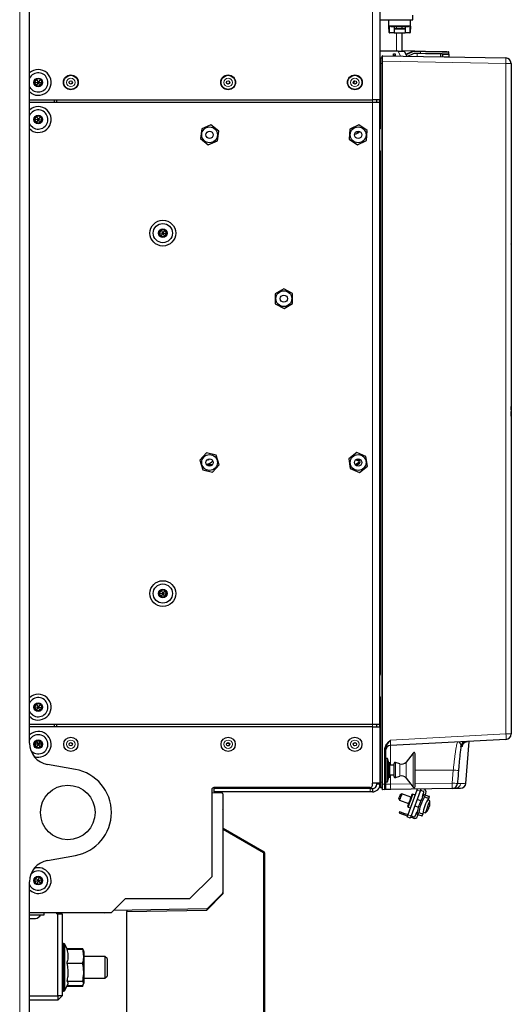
# Model space of a CAD drawing. Header units: millimetres. Extents: x 5 to 418, y 2 to 292.
# Tile 50 of 52: x 205 to 261, y 103 to 215. Entities that reach past the tile are written whole.
import ezdxf

# ---------------------------------------------------------------- set-up
doc = ezdxf.new("R2010")
doc.units = ezdxf.units.MM

msp = doc.modelspace()

# ---------------------------------------------------------------- linework, layer by layer
at = {"color": 7, "linetype": 'Continuous', "lineweight": 18}
for p, q in [((205.184, 96.9686), (205.184, 246.9561)), ((245.534, 240.2873), (245.534, 206.2373)), ((247.4852, 214.6624), (247.5096, 213.9623)), ((248.284, 214.5873), (248.284, 214.4124)), ((249.8083, 213.9623), (249.8328, 214.6624)), ((247.5096, 213.9123), (247.5096, 213.9623)), ((247.5096, 213.9623), (248.034, 213.9623)), ((248.284, 213.9123), (248.284, 211.8293)), ((249.284, 213.9623), (249.8083, 213.9623)), ((249.8083, 213.9123), (249.8083, 213.9623)), ((248.7671, 211.2462), (248.4952, 211.8293)), ((250.0983, 211.7075), (249.5915, 211.4819)), ((251.0481, 211.7566), (250.3952, 211.7679)), ((250.6636, 211.2131), (250.6693, 211.5381)), ((251.0442, 211.5316), (251.0481, 211.7566)), ((253.5438, 211.4177), (254.2925, 211.4046)), ((253.5438, 211.1832), (254.2884, 211.1702)), ((246.409, 210.4123), (246.4564, 210.4123)), ((246.4564, 210.4123), (246.4564, 202.9598)), ((246.6116, 210.4123), (246.4564, 210.4123)), ((246.6116, 128.1509), (246.6116, 210.4123)), ((246.6116, 210.4123), (246.659, 210.4123)), ((246.659, 210.6575), (246.7116, 210.6575)), ((246.7116, 210.6575), (246.7116, 127.9172)), ((260.8167, 210.4113), (246.7116, 210.6575)), ((260.8167, 133.6666), (260.8167, 210.4113)), ((261.409, 210.4113), (260.8167, 210.4113)), ((245.534, 205.9873), (245.534, 206.2373)), ((245.534, 134.7373), (245.534, 205.9873)), ((246.409, 202.9598), (246.4564, 202.9598)), ((246.409, 200.3649), (246.4564, 200.3649)), ((246.4564, 200.3649), (246.4564, 140.4598)), ((261.434, 177.8374), (261.409, 177.8374)), ((261.434, 174.3374), (261.409, 174.3374)), ((261.434, 173.0797), (261.409, 173.0797)), ((261.434, 171.1311), (261.409, 171.1311)), ((226.5747, 164.4956), (227.2432, 164.4956)), ((227.2006, 164.4456), (226.6173, 164.4456)), ((226.6254, 164.4378), (227.1926, 164.4378)), ((227.128, 164.3878), (226.69, 164.3878)), ((246.409, 140.4598), (246.4564, 140.4598)), ((246.4564, 137.8649), (246.409, 137.8649)), ((246.4564, 137.8649), (246.4564, 128.159)), ((245.534, 134.4873), (245.534, 134.7373)), ((245.534, 134.4873), (245.534, 128.0374)), ((247.6263, 132.9753), (260.8167, 133.6666)), ((261.409, 133.6666), (260.8167, 133.6666)), ((246.9155, 127.9207), (246.9155, 131.848)), ((246.9155, 131.848), (247.034, 131.848)), ((247.6263, 132.3511), (247.6263, 130.0999)), ((255.8265, 132.2364), (255.6671, 132.2281)), ((250.2036, 127.6714), (250.2036, 131.4893)), ((248.1986, 128.6688), (248.1986, 130.4059)), ((248.6982, 128.8359), (248.6982, 130.2388)), ((249.389, 128.628), (249.389, 130.4467)), ((247.6263, 128.9749), (247.6263, 127.9331)), ((254.7984, 129.5373), (250.4271, 129.5373)), ((254.6759, 128.0562), (254.7984, 129.5373)), ((245.284, 127.0374), (245.284, 127.4124)), ((246.034, 127.9123), (246.409, 127.9123)), ((246.4564, 128.159), (246.409, 128.159)), ((246.4564, 128.159), (246.6116, 128.1509)), ((246.6116, 128.1509), (246.659, 128.1509)), ((246.659, 127.9172), (246.7116, 127.9172)), ((246.7116, 127.9172), (246.9155, 127.9207)), ((246.9155, 127.9207), (247.034, 127.9207)), ((247.6263, 127.9331), (247.034, 127.9331)), ((247.6263, 127.9331), (249.9009, 127.9728)), ((250.2036, 127.5854), (250.2036, 127.6714)), ((250.4271, 127.982), (254.6759, 128.0562)), ((250.9903, 127.1064), (250.6379, 127.2347)), ((249.6118, 124.4156), (249.9642, 124.2873)), ((233.0862, 120.0805), (228.459, 122.752)), ((233.0862, 96.4974), (233.0862, 120.0805)), ((233.209, 120.0805), (233.0862, 120.0805)), ((214.684, 113.2123), (214.684, 113.2373)), ((210.184, 109.6874), (210.184, 104.2373)), ((210.2293, 104.2373), (210.2293, 109.6874)), ((210.3426, 109.6152), (210.3426, 104.3095))]:
    msp.add_line(p, q, dxfattribs=at)
at = {"color": 7, "linetype": 'Continuous', "lineweight": 25}
for p, q in [((246.409, 240.2873), (246.409, 206.2373)), ((206.309, 132.6337), (206.309, 221.041)), ((246.409, 215.4123), (250.159, 215.4123)), ((247.4352, 214.6624), (247.409, 215.4123)), ((249.8828, 214.6624), (249.909, 215.4123)), ((250.159, 215.4123), (250.159, 215.9123)), ((249.8828, 214.6624), (247.4352, 214.6624)), ((247.4597, 213.9606), (247.4352, 214.6624)), ((247.659, 214.6624), (247.659, 214.5873)), ((249.2933, 214.5873), (247.659, 214.5873)), ((248.034, 214.5873), (248.034, 213.9623)), ((248.034, 214.4124), (249.284, 214.4124)), ((249.284, 214.3454), (248.034, 214.3454)), ((248.909, 214.5873), (248.909, 214.4124)), ((249.284, 214.5873), (249.284, 213.9623)), ((249.659, 214.5873), (249.2933, 214.5873)), ((249.659, 214.5873), (249.659, 214.6624)), ((249.8828, 214.6624), (249.8583, 213.9606)), ((248.034, 213.9123), (247.5096, 213.9123)), ((248.034, 213.9623), (248.034, 213.9123)), ((248.034, 213.9123), (249.284, 213.9123)), ((248.909, 213.9123), (248.909, 211.8293)), ((249.284, 213.9123), (249.284, 213.9623)), ((249.8083, 213.9123), (249.284, 213.9123)), ((250.3961, 211.8179), (248.909, 211.8439)), ((246.459, 211.0373), (246.609, 211.0373)), ((248.4952, 211.8293), (246.534, 211.8293)), ((246.659, 210.6575), (246.659, 211.2321)), ((246.7098, 211.2821), (260.7949, 211.0362)), ((247.959, 211.5123), (248.1465, 211.5123)), ((247.959, 211.2623), (247.959, 211.5123)), ((248.1465, 211.2623), (247.959, 211.2623)), ((247.959, 211.2623), (247.959, 211.2603)), ((248.1465, 211.5123), (248.1465, 211.2623)), ((248.1465, 211.2623), (248.1465, 211.257)), ((248.4952, 211.8293), (249.1848, 211.8293)), ((249.1848, 211.8293), (249.4624, 211.2341)), ((249.5711, 211.5276), (250.0779, 211.7532)), ((250.1341, 211.4772), (249.6273, 211.2515)), ((250.3961, 211.8179), (251.049, 211.8065)), ((251.0442, 211.5316), (250.4522, 211.5419)), ((253.3632, 211.166), (253.3688, 211.491)), ((253.5438, 211.488), (253.5438, 211.4177)), ((253.5438, 211.4177), (253.5438, 211.1832)), ((253.5438, 211.1832), (253.5438, 211.1628)), ((254.2925, 211.4046), (254.2884, 211.1702)), ((254.2937, 211.4749), (254.2976, 211.6998)), ((246.659, 127.9172), (246.659, 210.6575)), ((261.409, 210.4113), (261.409, 133.6666)), ((207.1162, 208.6251), (206.8768, 208.2643)), ((207.5484, 208.5982), (207.1162, 208.6251)), ((207.1162, 208.6251), (207.309, 208.2373)), ((207.5484, 208.5982), (207.309, 208.2373)), ((207.7411, 208.2104), (207.5484, 208.5982)), ((206.8768, 208.2643), (207.0696, 207.8765)), ((206.8768, 208.2643), (207.309, 208.2373)), ((207.309, 208.2373), (207.0696, 207.8765)), ((207.0696, 207.8765), (207.5017, 207.8496)), ((207.309, 208.2373), (207.7411, 208.2104)), ((207.309, 208.2373), (207.5017, 207.8496)), ((207.5017, 207.8496), (207.7411, 208.2104)), ((243.3533, 208.187), (243.3687, 208.1604)), ((243.3687, 208.1604), (243.5227, 208.3937)), ((243.5227, 208.3937), (243.4219, 208.3876)), ((206.4934, 207.0083), (206.309, 207.1531)), ((206.309, 206.2373), (245.534, 206.2373)), ((209.184, 205.9873), (209.184, 206.2373)), ((209.434, 205.9873), (209.434, 206.2373)), ((246.409, 206.2373), (245.534, 206.2373)), ((246.034, 205.9873), (246.034, 206.2373)), ((246.409, 205.9873), (246.409, 206.2373)), ((206.309, 205.9873), (245.534, 205.9873)), ((245.534, 205.9873), (246.409, 205.9873)), ((246.409, 202.8623), (246.409, 205.9873)), ((207.1162, 204.3751), (206.8768, 204.0143)), ((206.8768, 204.0143), (207.0696, 203.6265)), ((206.8768, 204.0143), (207.309, 203.9873)), ((207.309, 203.9873), (207.0696, 203.6265)), ((207.5484, 204.3482), (207.1162, 204.3751)), ((207.1162, 204.3751), (207.309, 203.9873)), ((207.5484, 204.3482), (207.309, 203.9873)), ((207.309, 203.9873), (207.7411, 203.9604)), ((207.309, 203.9873), (207.5017, 203.5996)), ((207.5017, 203.5996), (207.7411, 203.9604)), ((207.7411, 203.9604), (207.5484, 204.3482)), ((206.4934, 202.7583), (206.309, 202.9031)), ((207.0696, 203.6265), (207.5017, 203.5996)), ((226.0058, 202.9334), (225.8546, 201.8032)), ((227.0601, 203.3676), (226.0058, 202.9334)), ((227.9633, 202.6715), (227.0601, 203.3676)), ((242.9692, 202.8832), (242.8798, 201.7464)), ((243.9984, 203.3741), (242.9692, 202.8832)), ((244.9381, 202.7283), (243.9984, 203.3741)), ((246.409, 200.3624), (246.409, 202.8623)), ((225.8546, 201.8032), (226.7578, 201.1071)), ((227.8122, 201.5413), (227.9633, 202.6715)), ((242.8798, 201.7464), (243.8196, 201.1006)), ((243.962, 202.5669), (243.828, 202.4812)), ((243.8464, 202.5286), (243.9458, 202.5922)), ((243.9458, 202.5922), (243.962, 202.5669)), ((244.8487, 201.5915), (244.9381, 202.7283)), ((226.7578, 201.1071), (227.8122, 201.5413)), ((243.8196, 201.1006), (244.8487, 201.5915)), ((246.409, 171.6123), (246.409, 200.3624)), ((221.3662, 191.3751), (221.1268, 191.0143)), ((221.1268, 191.0143), (221.3196, 190.6265)), ((221.1268, 191.0143), (221.559, 190.9873)), ((221.559, 190.9873), (221.3196, 190.6265)), ((221.3196, 190.6265), (221.7517, 190.5996)), ((221.7984, 191.3482), (221.3662, 191.3751)), ((221.3662, 191.3751), (221.559, 190.9873)), ((221.7984, 191.3482), (221.559, 190.9873)), ((221.559, 190.9873), (221.7517, 190.5996)), ((221.559, 190.9873), (221.9911, 190.9604)), ((221.7517, 190.5996), (221.9911, 190.9604)), ((221.9911, 190.9604), (221.7984, 191.3482)), ((261.434, 190.0364), (261.409, 190.0364)), ((261.434, 189.7614), (261.409, 189.7614)), ((261.434, 189.7364), (261.409, 189.7364)), ((261.434, 189.4614), (261.409, 189.4614)), ((261.434, 189.4602), (261.409, 189.4602)), ((261.434, 189.4568), (261.409, 189.4568)), ((261.434, 190.0364), (261.434, 189.7614)), ((261.434, 189.7364), (261.434, 189.7614)), ((261.434, 189.7364), (261.434, 189.4614)), ((235.392, 184.6275), (234.4131, 184.0427)), ((234.4131, 184.0427), (234.4301, 182.9026)), ((236.3879, 184.0721), (235.392, 184.6275)), ((236.4048, 182.9319), (236.3879, 184.0721)), ((234.4301, 182.9026), (235.4259, 182.3472)), ((235.4259, 182.3472), (236.4048, 182.9319)), ((261.434, 178.0873), (261.409, 178.0873)), ((261.434, 178.0873), (261.434, 177.8374)), ((261.434, 177.8374), (261.434, 174.3374)), ((261.434, 174.0873), (261.409, 174.0873)), ((261.434, 174.3374), (261.434, 174.0873)), ((261.434, 173.0797), (261.434, 171.1311)), ((246.409, 169.1124), (246.409, 171.6123)), ((261.434, 170.7749), (261.409, 170.7749)), ((261.434, 170.5748), (261.409, 170.5748)), ((261.434, 170.7749), (261.434, 171.1311)), ((261.434, 170.0249), (261.434, 170.5748)), ((246.409, 140.3623), (246.409, 169.1124)), ((261.434, 170.0249), (261.409, 170.0249)), ((261.434, 170.0178), (261.409, 170.0178)), ((226.5701, 165.8261), (225.7967, 164.9882)), ((227.6824, 165.5752), (226.5701, 165.8261)), ((243.747, 165.8661), (242.8505, 165.1614)), ((244.8055, 165.442), (243.747, 165.8661)), ((225.7967, 164.9882), (226.1355, 163.8995)), ((226.7951, 165.0073), (226.6844, 165.0834)), ((226.7763, 165.1279), (226.7951, 165.115)), ((226.7951, 165.115), (226.7951, 165.0073)), ((228.0213, 164.4865), (227.6824, 165.5752)), ((242.8505, 165.1614), (243.0125, 164.0327)), ((243.959, 164.7041), (243.6273, 164.5126)), ((243.6778, 165.079), (243.7505, 164.9688)), ((243.6898, 164.4043), (244.0215, 164.5958)), ((243.7505, 164.9688), (243.7817, 165.0229)), ((243.7817, 165.0229), (243.959, 164.9206)), ((243.8442, 165.1312), (243.8528, 165.146)), ((244.0215, 165.0289), (243.8442, 165.1312)), ((244.9674, 164.3133), (244.8055, 165.442)), ((226.1355, 163.8995), (227.2479, 163.6486)), ((227.2479, 163.6486), (228.0213, 164.4865)), ((243.0125, 164.0327), (244.071, 163.6086)), ((243.6273, 164.5126), (243.6898, 164.4043)), ((244.071, 163.6086), (244.9674, 164.3133)), ((221.3662, 150.1251), (221.1268, 149.7643)), ((221.7984, 150.0982), (221.3662, 150.1251)), ((221.3662, 150.1251), (221.559, 149.7373)), ((221.7984, 150.0982), (221.559, 149.7373)), ((221.9911, 149.7104), (221.7984, 150.0982)), ((221.1268, 149.7643), (221.3196, 149.3765)), ((221.1268, 149.7643), (221.559, 149.7373)), ((221.559, 149.7373), (221.3196, 149.3765)), ((221.3196, 149.3765), (221.7517, 149.3496)), ((221.559, 149.7373), (221.7517, 149.3496)), ((221.559, 149.7373), (221.9911, 149.7104)), ((221.7517, 149.3496), (221.9911, 149.7104)), ((246.409, 137.8624), (246.409, 140.3623)), ((246.409, 134.7373), (246.409, 137.8624)), ((207.1162, 137.1251), (206.8768, 136.7643)), ((206.8768, 136.7643), (207.0696, 136.3765)), ((206.8768, 136.7643), (207.309, 136.7373)), ((207.309, 136.7373), (207.0696, 136.3765)), ((207.0696, 136.3765), (207.5017, 136.3496)), ((207.5484, 137.0982), (207.1162, 137.1251)), ((207.1162, 137.1251), (207.309, 136.7373)), ((207.5484, 137.0982), (207.309, 136.7373)), ((207.309, 136.7373), (207.7411, 136.7104)), ((207.309, 136.7373), (207.5017, 136.3496)), ((207.5017, 136.3496), (207.7411, 136.7104)), ((207.7411, 136.7104), (207.5484, 137.0982)), ((206.4934, 135.5083), (206.309, 135.6531)), ((245.534, 134.7373), (206.309, 134.7373)), ((245.534, 134.4873), (206.309, 134.4873)), ((209.184, 134.4873), (209.184, 134.7373)), ((209.434, 134.4873), (209.434, 134.7373)), ((246.409, 134.7373), (245.534, 134.7373)), ((245.534, 134.4873), (246.409, 134.4873)), ((246.034, 134.4873), (246.034, 134.7373)), ((246.409, 134.4873), (246.409, 134.7373)), ((246.409, 134.4873), (246.409, 128.0374)), ((260.8167, 133.0424), (247.6263, 132.3511)), ((207.0925, 132.8623), (206.876, 132.4874)), ((206.876, 132.4874), (207.0925, 132.1124)), ((207.309, 132.4874), (206.876, 132.4874)), ((207.5255, 132.8623), (207.0925, 132.8623)), ((207.0925, 132.8623), (207.309, 132.4874)), ((207.309, 132.4874), (207.0925, 132.1124)), ((207.0925, 132.1124), (207.5255, 132.1124)), ((207.5255, 132.8623), (207.309, 132.4874)), ((207.742, 132.4874), (207.309, 132.4874)), ((207.309, 132.4874), (207.5255, 132.1124)), ((207.742, 132.4874), (207.5255, 132.8623)), ((207.5255, 132.1124), (207.742, 132.4874)), ((229.184, 132.5873), (228.8754, 132.5873)), ((228.9215, 132.3374), (229.1465, 132.3374)), ((229.184, 132.3748), (229.184, 132.5998)), ((247.034, 131.848), (247.034, 127.9207)), ((255.6726, 132.2496), (255.6744, 132.263)), ((256.2368, 128.0196), (256.5988, 132.8214)), ((247.284, 130.8749), (247.034, 130.8749)), ((247.409, 130.3498), (247.284, 130.8749)), ((247.284, 128.1998), (247.284, 130.8749)), ((250.2036, 131.4893), (249.389, 130.4467)), ((250.4271, 127.6623), (250.4271, 131.4124)), ((211.5522, 129.6114), (208.3749, 130.1716)), ((247.534, 130.3498), (247.409, 130.3498)), ((247.409, 128.7248), (247.409, 130.3498)), ((247.534, 128.7248), (247.534, 130.3498)), ((248.034, 130.0999), (247.534, 130.0999)), ((248.034, 128.7873), (248.034, 130.2874)), ((248.6982, 130.2388), (248.1986, 130.4059)), ((247.284, 128.1998), (247.409, 128.7248)), ((247.409, 128.7248), (247.534, 128.7248)), ((247.534, 128.9749), (248.034, 128.9749)), ((248.1986, 128.6688), (248.6982, 128.8359)), ((249.389, 128.628), (250.2036, 127.5854)), ((245.284, 127.5374), (227.409, 127.5374)), ((227.409, 127.4124), (227.409, 127.0374)), ((245.284, 127.4124), (227.409, 127.4124)), ((245.284, 127.4124), (245.534, 127.4124)), ((245.534, 127.7873), (245.534, 128.0374)), ((246.409, 128.0374), (245.534, 128.0374)), ((245.534, 127.4124), (245.534, 127.0374)), ((246.034, 127.9123), (246.034, 128.0374)), ((246.409, 127.9123), (246.409, 128.0374)), ((246.409, 127.5848), (246.409, 127.9123)), ((246.6116, 127.5267), (246.4564, 127.5349)), ((246.659, 127.3426), (246.659, 127.9172)), ((247.034, 128.1998), (247.284, 128.1998)), ((247.034, 127.9207), (247.034, 127.4211)), ((254.6541, 127.4313), (247.6481, 127.309)), ((251.0038, 127.3676), (251.0758, 127.3413)), ((251.0758, 127.3413), (251.0858, 127.369)), ((251.4464, 127.3661), (251.4223, 127.3749)), ((255.0206, 127.4377), (254.6978, 127.432)), ((227.159, 127.2873), (227.159, 117.3374)), ((227.159, 126.9606), (228.3112, 126.9405)), ((245.284, 127.0374), (227.409, 127.0374)), ((228.434, 126.8155), (228.434, 115.5141)), ((245.534, 127.0374), (245.284, 127.0374)), ((246.9112, 127.2961), (246.7098, 127.2926)), ((248.569, 126.2584), (248.6437, 126.0982)), ((248.9003, 126.8029), (248.74, 126.7282)), ((249.9435, 126.4232), (248.9003, 126.8029)), ((250.6379, 127.2347), (249.6118, 124.4156)), ((250.9903, 127.1064), (249.9642, 124.2873)), ((250.155, 126.7852), (250.0589, 126.7404)), ((250.437, 126.6826), (250.155, 126.7852)), ((251.0416, 127.2474), (251.3609, 127.1312)), ((251.2691, 126.5134), (251.3629, 126.7713)), ((251.351, 126.5335), (251.4288, 126.7473)), ((251.3629, 126.7713), (251.4356, 126.9709)), ((251.4288, 126.7473), (251.5694, 126.6961)), ((251.5694, 126.6961), (251.4916, 126.4824)), ((251.5979, 126.6857), (251.6705, 126.8854)), ((251.9826, 126.3037), (252.0604, 126.5174)), ((248.6437, 126.0982), (249.687, 125.7185)), ((249.5715, 125.4013), (249.6164, 125.3052)), ((249.6164, 125.3052), (249.8983, 125.2026)), ((250.3917, 125.462), (250.8285, 125.303)), ((251.085, 126.0077), (250.6483, 126.1667)), ((252.1092, 126.0074), (251.8599, 126.1157)), ((251.9849, 125.168), (251.9918, 125.1638)), ((252.0708, 125.3841), (252.072, 125.384)), ((228.459, 122.8951), (228.459, 124.8951)), ((248.6476, 124.7931), (248.5878, 124.6287)), ((248.5878, 124.6287), (249.0576, 124.4577)), ((248.6476, 124.7931), (249.1175, 124.6221)), ((249.1175, 124.6221), (249.0576, 124.4577)), ((249.5605, 124.2746), (249.0576, 124.4577)), ((249.1175, 124.6221), (249.6204, 124.4391)), ((249.8787, 124.0524), (249.5263, 124.1807)), ((250.2322, 124.0302), (249.9129, 124.1464)), ((249.9728, 124.3108), (250.2921, 124.1946)), ((250.4523, 124.2693), (250.5506, 124.5395)), ((250.5506, 124.5395), (250.6445, 124.7973)), ((250.6165, 124.5155), (250.6943, 124.7292)), ((250.6165, 124.5155), (250.7571, 124.4643)), ((250.7129, 124.2543), (250.7856, 124.454)), ((250.8349, 124.6781), (250.7571, 124.4643)), ((251.2481, 124.2856), (251.3259, 124.4994)), ((251.3527, 124.7222), (251.6133, 124.6449)), ((228.459, 122.8951), (233.1465, 120.1888)), ((228.459, 122.752), (228.459, 122.8951)), ((228.459, 115.3951), (228.459, 122.752)), ((208.3749, 119.2031), (211.5522, 119.7633)), ((233.209, 120.0805), (233.209, 96.4974)), ((207.0094, 117.2), (206.8884, 116.7843)), ((207.43, 117.3031), (207.0094, 117.2)), ((207.0094, 117.2), (207.309, 116.8874)), ((207.43, 117.3031), (207.309, 116.8874)), ((207.7295, 116.9904), (207.43, 117.3031)), ((224.659, 114.8373), (227.159, 117.3374)), ((206.309, 98.2123), (206.309, 116.741)), ((206.8884, 116.7843), (207.309, 116.8874)), ((206.8884, 116.7843), (207.1879, 116.4716)), ((207.309, 116.8874), (207.1879, 116.4716)), ((207.1879, 116.4716), (207.6085, 116.5747)), ((207.309, 116.8874), (207.7295, 116.9904)), ((207.309, 116.8874), (207.6085, 116.5747)), ((207.6085, 116.5747), (207.7295, 116.9904)), ((228.459, 116.5968), (228.434, 116.5968)), ((226.584, 113.5201), (228.459, 115.3951)), ((226.6562, 113.6846), (228.3974, 115.4257)), ((228.3153, 115.3437), (228.4074, 115.3435)), ((215.684, 113.2373), (217.284, 114.8373)), ((217.284, 114.8373), (224.659, 114.8373)), ((206.309, 113.2373), (215.684, 113.2373)), ((214.684, 113.2123), (206.309, 113.2123)), ((206.309, 112.9623), (207.984, 112.9623)), ((207.984, 112.9623), (207.984, 113.2123)), ((209.434, 113.0874), (209.434, 113.2123)), ((209.434, 113.0874), (209.559, 113.0874)), ((209.559, 103.7123), (209.559, 113.0874)), ((209.559, 113.0874), (210.059, 113.0874)), ((210.059, 113.0874), (210.059, 103.7123)), ((214.934, 113.2123), (214.684, 113.2123)), ((214.934, 113.2373), (214.934, 113.2123)), ((226.57, 113.648), (215.934, 113.4624)), ((215.934, 113.4873), (215.934, 113.4624)), ((217.459, 113.3608), (226.584, 113.5201)), ((217.459, 113.489), (217.459, 113.3608)), ((217.459, 96.7702), (217.459, 113.3608)), ((206.309, 112.5374), (207.009, 112.5374)), ((210.2293, 109.6874), (210.184, 109.6874)), ((210.6158, 109.0293), (210.3426, 109.6152)), ((210.5701, 109.0293), (212.3929, 109.0293)), ((210.5804, 109.1053), (212.3929, 109.1053)), ((212.419, 109.0533), (212.3929, 109.1053)), ((212.3929, 109.0293), (212.4753, 108.8841)), ((212.4882, 108.8893), (212.4512, 108.9818)), ((212.559, 108.7124), (212.4882, 108.8893)), ((212.559, 105.6759), (212.559, 108.7124)), ((214.934, 108.2123), (212.559, 108.2123)), ((215.184, 107.9624), (214.934, 108.2123)), ((214.934, 108.2123), (214.934, 107.5873)), ((210.5701, 107.4378), (212.3929, 107.4378)), ((214.934, 107.5873), (214.934, 105.7124)), ((215.184, 107.9624), (215.184, 107.4623)), ((215.184, 107.4623), (215.184, 105.9623)), ((214.934, 105.7124), (215.184, 105.9623)), ((210.3426, 104.3095), (210.6821, 105.0376)), ((210.5701, 105.3708), (212.3929, 105.3708)), ((210.5804, 104.8194), (212.3929, 104.8194)), ((210.6158, 104.8954), (212.3929, 104.8954)), ((212.3929, 104.8194), (212.4023, 104.866)), ((212.4111, 104.857), (212.3929, 104.8194)), ((212.4512, 104.9429), (212.4882, 105.0354)), ((212.4882, 105.0354), (212.559, 105.2124)), ((212.559, 105.7124), (214.934, 105.7124)), ((212.559, 105.2124), (212.559, 105.6759)), ((206.309, 103.7123), (209.559, 103.7123)), ((209.559, 103.7123), (209.559, 103.2124)), ((210.059, 103.7123), (209.559, 103.7123)), ((210.059, 103.7123), (209.559, 103.2124)), ((210.184, 104.2373), (210.2293, 104.2373)), ((209.559, 103.2124), (206.309, 103.2124))]:
    msp.add_line(p, q, dxfattribs=at)
at = {"color": 7, "linetype": 'Continuous', "lineweight": 18, "flags": 128}
for points in [[(247.4597, 213.9606), (247.4606, 213.9606), (247.4635, 213.9607), (247.4681, 213.9609), (247.4743, 213.9611), (247.4819, 213.9614), (247.4905, 213.9617), (247.4999, 213.962), (247.5096, 213.9623)], [(249.8583, 213.9606), (249.8573, 213.9606), (249.8545, 213.9607), (249.8499, 213.9609), (249.8436, 213.9611), (249.8361, 213.9614), (249.8274, 213.9617), (249.8181, 213.962), (249.8083, 213.9623)], [(249.5915, 211.4819), (249.5875, 211.4908), (249.5837, 211.4994), (249.5802, 211.5073), (249.5771, 211.5142), (249.5746, 211.5199), (249.5727, 211.5241), (249.5715, 211.5267), (249.5711, 211.5276)], [(250.0983, 211.7075), (250.0943, 211.7164), (250.0905, 211.725), (250.087, 211.7329), (250.0839, 211.7398), (250.0814, 211.7455), (250.0795, 211.7497), (250.0783, 211.7523), (250.0779, 211.7532)], [(250.3952, 211.7679), (250.3954, 211.7777), (250.3955, 211.7871), (250.3957, 211.7957), (250.3958, 211.8033), (250.3959, 211.8095), (250.396, 211.8141), (250.3961, 211.817), (250.3961, 211.8179)], [(251.0481, 211.7566), (251.0483, 211.7663), (251.0485, 211.7757), (251.0486, 211.7843), (251.0487, 211.7919), (251.0488, 211.7981), (251.0489, 211.8027), (251.049, 211.8056), (251.049, 211.8065)], [(254.2976, 211.6998), (254.2483, 211.7007), (254.1017, 211.7033), (253.8623, 211.7074), (253.5374, 211.7131), (253.1369, 211.7201), (252.6729, 211.7282), (252.1595, 211.7372), (251.6124, 211.7467), (251.0481, 211.7566)]]:
    msp.add_lwpolyline(points, dxfattribs=at)
at = {"color": 7, "linetype": 'Continuous', "lineweight": 25, "flags": 128}
for points in [[(249.6273, 211.2515), (249.5895, 211.2359), (249.579, 211.232)], [(254.2937, 211.4749), (254.2443, 211.4757), (254.0977, 211.4783), (253.8583, 211.4825), (253.5335, 211.4881), (253.1329, 211.4951), (252.6689, 211.5032), (252.1556, 211.5122), (251.6085, 211.5217), (251.0442, 211.5316)], [(251.049, 211.8065), (251.6046, 211.7968), (252.1433, 211.7874), (252.6487, 211.7786), (253.1056, 211.7706), (253.5, 211.7638), (253.8199, 211.7582), (254.0556, 211.7541), (254.1999, 211.7515), (254.2485, 211.7507)], [(254.2884, 211.1702), (254.2881, 211.1539), (254.288, 211.1498)], [(254.2937, 211.4749), (254.2937, 211.4738), (254.2936, 211.4704), (254.2935, 211.4648), (254.2934, 211.4571), (254.2932, 211.4472), (254.293, 211.4351), (254.2928, 211.4209), (254.2925, 211.4046)], [(206.7008, 207.3208), (206.4672, 207.5293), (206.309, 207.7791)], [(206.7008, 203.0708), (206.4672, 203.2793), (206.309, 203.5291)], [(206.7008, 135.8208), (206.4672, 136.0293), (206.309, 136.2791)], [(256.2554, 132.782), (256.3046, 132.7958), (256.4157, 132.8118)], [(250.6379, 127.2347), (250.6546, 127.2805), (250.6706, 127.3246), (250.6842, 127.362)], [(251.0758, 127.3413), (251.0741, 127.3368), (251.0693, 127.3235), (251.0614, 127.3018), (251.0507, 127.2725), (251.0378, 127.2369), (251.023, 127.1963), (251.007, 127.1523), (250.9903, 127.1064)], [(248.569, 126.2584), (248.5732, 126.2699), (248.5895, 126.3147), (248.6157, 126.3866), (248.6478, 126.4749), (248.681, 126.5659), (248.7101, 126.6459), (248.7307, 126.7026), (248.7398, 126.7275), (248.74, 126.7282)], [(248.9003, 126.8029), (248.8999, 126.8019), (248.8863, 126.7645), (248.8553, 126.6794), (248.8116, 126.5594), (248.7619, 126.4229), (248.7138, 126.2905), (248.6745, 126.1826), (248.65, 126.1154), (248.6437, 126.0982)], [(250.0589, 126.7404), (250.0579, 126.7375), (250.0334, 126.6702), (249.9794, 126.5219), (249.9033, 126.3127), (249.8152, 126.0709)], [(250.155, 126.7852), (250.151, 126.774), (250.119, 126.6861), (250.0588, 126.5209), (249.9778, 126.2983), (249.8857, 126.0452)], [(251.3629, 126.7713), (251.3649, 126.7706), (251.3706, 126.7685), (251.3801, 126.765), (251.3933, 126.7602), (251.41, 126.7541), (251.4288, 126.7473)], [(251.4916, 126.4824), (251.6908, 126.4099), (251.8432, 126.3544), (251.9417, 126.3185), (251.9818, 126.304), (251.9826, 126.3037)], [(251.5694, 126.6961), (251.7688, 126.6235), (251.9213, 126.568), (252.0198, 126.5322), (252.0596, 126.5177), (252.0604, 126.5174)], [(249.8152, 126.0709), (249.7272, 125.829), (249.6511, 125.6198), (249.5971, 125.4715), (249.5726, 125.4042), (249.5715, 125.4013)], [(249.8857, 126.0452), (249.7936, 125.7921), (249.7126, 125.5695), (249.6524, 125.4043), (249.6205, 125.3164), (249.6164, 125.3052)], [(251.6133, 124.6449), (251.6182, 124.6583), (251.6522, 124.7519), (251.7145, 124.9231), (251.7967, 125.1488), (251.8875, 125.3984), (251.9748, 125.6382), (252.0468, 125.8359), (252.0937, 125.9648), (252.1092, 126.0074)], [(249.5263, 124.1807), (249.528, 124.1852), (249.5328, 124.1986), (249.5407, 124.2203), (249.5514, 124.2495), (249.5643, 124.2851), (249.5791, 124.3257), (249.5952, 124.3698), (249.6118, 124.4156)], [(249.9642, 124.2873), (249.9475, 124.2415), (249.9315, 124.1974), (249.9167, 124.1568), (249.9038, 124.1212), (249.8931, 124.092), (249.8852, 124.0703), (249.8804, 124.0569), (249.8787, 124.0524)], [(250.6165, 124.5155), (250.5977, 124.5224), (250.581, 124.5284), (250.5678, 124.5332), (250.5583, 124.5367), (250.5526, 124.5388), (250.5506, 124.5395)], [(250.7571, 124.4643), (250.9565, 124.3918), (251.109, 124.3362), (251.2075, 124.3004), (251.2473, 124.2859), (251.2481, 124.2856)], [(250.8349, 124.6781), (251.034, 124.6056), (251.1865, 124.5501), (251.285, 124.5142), (251.325, 124.4997), (251.3259, 124.4994)], [(206.8967, 115.4712), (206.5574, 115.6182), (206.309, 115.8031)], [(214.934, 113.2123), (215.1291, 113.2316), (215.1562, 113.2373)]]:
    msp.add_lwpolyline(points, dxfattribs=at)
at = {"color": 7, "linetype": 'Continuous', "lineweight": 25}
for centre, radius in [((207.309, 208.2373), 0.5), ((211.034, 208.2373), 0.85), ((211.034, 208.2373), 0.8163), ((229.034, 208.2373), 0.85), ((229.034, 208.2373), 0.8163), ((243.534, 208.2373), 0.85), ((243.534, 208.2373), 0.8163), ((211.034, 208.2373), 0.1875), ((229.034, 208.2373), 0.1875), ((243.534, 208.2373), 0.1875), ((207.309, 203.9873), 0.5), ((226.909, 202.2373), 0.9), ((243.909, 202.2373), 0.9), ((226.909, 202.2373), 0.4125), ((243.909, 202.2373), 0.4125), ((221.559, 190.9873), 1.475), ((221.559, 190.9873), 1.1), ((221.559, 190.9873), 0.5), ((235.409, 183.4873), 0.9), ((235.409, 183.4873), 0.4125), ((226.909, 164.7373), 0.9), ((226.909, 164.7373), 0.4125), ((243.909, 164.7373), 0.9), ((243.909, 164.7373), 0.4125), ((221.559, 149.7373), 1.475), ((221.559, 149.7373), 1.1), ((221.559, 149.7373), 0.5), ((207.309, 136.7373), 0.5), ((207.309, 132.4873), 0.5), ((211.034, 132.4873), 0.8162), ((229.034, 132.4873), 0.8162), ((243.534, 132.4873), 0.8163), ((211.034, 132.4873), 0.1875), ((229.034, 132.4873), 0.1875), ((243.534, 132.4873), 0.1875), ((210.684, 124.6873), 3.125), ((207.309, 116.8873), 0.5)]:
    msp.add_circle(centre, radius, dxfattribs=at)
at = {"color": 7, "linetype": 'Continuous', "lineweight": 18}
for centre in [(211.034, 208.2373), (229.034, 208.2373), (243.534, 208.2373), (211.034, 132.4873), (229.034, 132.4873), (243.534, 132.4873)]:
    msp.add_circle(centre, 0.4855, dxfattribs=at)
at = {"color": 7, "linetype": 'Continuous', "lineweight": 25}
for centre, radius, start, end in [((247.5096, 213.9623), 0.05, 182, 270), ((249.8083, 213.9623), 0.05, 270, 358), ((246.534, 211.7043), 0.125, 90, 180), ((246.459, 210.9873), 0.05, 90, 180), ((246.609, 211.0873), 0.05, 270, 0), ((246.709, 211.2321), 0.05, 89, 180), ((249.2661, 212.2127), 0.75, 276.685844, 294), ((250.383, 211.0681), 0.75, 89, 114), ((250.4392, 210.792), 0.75, 89, 114), ((254.2476, 211.7007), 0.05, 359, 89), ((260.784, 210.4113), 0.625, 360, 89), ((207.309, 208.2373), 1.475, 236.433516, 132.684911), ((207.309, 208.2373), 1.1, 236.433516, 155.380023), ((207.309, 203.9873), 1.475, 236.433516, 132.684911), ((207.309, 203.9873), 1.1, 236.433516, 155.380023), ((243.3965, 203.3123), 1, 276.200079, 314.778322), ((226.5215, 165.5623), 1, 270, 319.52126), ((243.8965, 164.8123), 0.125, 300, 60), ((243.8965, 164.8123), 0.25, 300, 60), ((207.309, 136.7373), 1.475, 236.433516, 132.684911), ((207.309, 136.7373), 1.1, 236.433516, 155.380023), ((207.309, 132.4873), 1.475, 251.647034, 132.684911), ((207.309, 132.4873), 1.1, 218.954794, 155.380023), ((260.784, 133.6666), 0.625, 273, 0), ((208.809, 132.6337), 2.5, 180, 260), ((247.659, 131.727), 0.625, 93, 180), ((256.293, 132.1795), 0.625, 93.002993, 172.597277), ((250.3021, 131.4123), 0.125, 0, 142), ((210.684, 124.6873), 5, 280, 80), ((248.159, 130.2873), 0.125, 71.5, 180), ((248.8965, 130.8315), 0.625, 251.5, 322), ((248.159, 128.7873), 0.125, 180, 288.5), ((248.8965, 128.2432), 0.625, 38, 108.5), ((227.409, 127.2873), 0.25, 90, 180), ((245.284, 127.7873), 0.25, 270, 0), ((245.534, 127.9123), 0.875, 270, 0), ((245.534, 127.9123), 0.5, 270, 0), ((246.459, 127.5848), 0.05, 180, 267), ((246.609, 127.4768), 0.05, 0, 87), ((246.709, 127.3426), 0.05, 180, 271), ((246.909, 127.4211), 0.125, 271, 0), ((250.3021, 127.6623), 0.125, 218, 0), ((251.3182, 127.0137), 0.375, 340, 70), ((254.6432, 128.0562), 0.625, 271, 355.21508), ((255.6166, 128.0732), 0.625, 271.000535, 354.933491), ((228.309, 126.8155), 0.125, 0, 89), ((255.0599, 124.1619), 3.7493, 145.163487, 174.836513), ((251.3182, 127.0137), 0.125, 340, 70), ((250.7894, 125.6605), 1.3018, 327.424438, 336.742508), ((250.5468, 125.7767), 1.5392, 338.160281, 341.841413), ((251.8493, 125.1526), 0.1364, 357.419646, 22.223927), ((251.7244, 125.2133), 0.2719, 349.504915, 8.459409), ((250.5704, 125.8238), 1.5331, 338.152754, 339.949454), ((251.829, 125.5006), 0.2719, 311.539817, 330.493547), ((250.6862, 125.7852), 1.4415, 343.119643, 351.954522), ((250.8256, 125.759), 1.3016, 343.256619, 352.576424), ((250.6322, 125.7735), 1.4954, 352.913678, 9.000334), ((252.1062, 125.5903), 0.01, 317.060784, 2.916853), ((227.959, 124.8951), 0.5, 0, 18.194872), ((250.3605, 124.3825), 0.375, 250, 340), ((250.3348, 124.3121), 0.125, 250, 340), ((250.6322, 125.7735), 1.4954, 310.999666, 327.086322), ((251.8801, 124.9658), 0.00888, 315.576369, 339.400881), ((233.084, 120.0805), 0.125, 0, 60), ((208.809, 116.741), 2.5, 100, 180), ((207.309, 116.8873), 1.475, 253.767772, 108.352966), ((207.309, 116.8873), 1.1, 253.767772, 141.045206), ((207.309, 116.8873), 1.1, 204.619977, 253.767772), ((228.309, 115.5141), 0.125, 315, 0), ((206.7714, 113.5087), 1, 283.741315, 326.881112), ((226.5678, 113.773), 0.125, 271, 315), ((210.184, 109.5623), 0.125, 90, 180), ((210.2293, 109.5623), 0.125, 25, 90), ((210.184, 104.3623), 0.125, 180, 270), ((210.2293, 104.3623), 0.125, 270, 335)]:
    msp.add_arc(centre, radius, start, end, dxfattribs=at)
at = {"color": 7, "linetype": 'Continuous', "lineweight": 18}
for centre, radius, start, end in [((249.2661, 212.2127), 0.8, 277.867176, 294), ((250.383, 211.0681), 0.7, 89, 114), ((257.8133, 210.6194), 3.0105, 356.037119, 7.958887), ((246.3564, 202.9598), 0.1, 301.746904, 0), ((246.3564, 200.3649), 0.1, 0, 58.253096), ((246.3564, 140.4598), 0.1, 301.746904, 0), ((246.3564, 137.8649), 0.1, 0, 58.253096), ((257.8263, 133.3545), 3.0066, 354.042312, 5.957688), ((256.4491, 132.1884), 0.6244, 108.068618, 175.585767), ((252.5104, 99.6712), 29.9537, 84.487546, 85.619228), ((251.6724, 127.8481), 3.0107, 352.041023, 3.962265), ((252.145, 96.0412), 32.1148, 84.423015, 85.479944), ((255.009, 128.0616), 0.6241, 271.061149, 355.29193), ((231.3361, 121.1266), 2.0389, 329.132987, 332.616112)]:
    msp.add_arc(centre, radius, start, end, dxfattribs=at)
for centre, major_axis, ratio, start_param, end_param in [((246.459, 210.4123), (0, 0.625), 0.00418688, 0, 1.57079633), ((246.609, 210.4123), (0, 0.625), 0.00418688, 4.71238898, 6.28318531), ((246.709, 210.657), (0.0009, 0.6251), 0.00418516, 4.71323516, 6.2831181), ((247.659, 132.9787), (0.0329, 0.6276), 0.05169495, 1.57896844, 3.14702571), ((246.459, 128.1606), (0.0026, 0.6257), 0.00417146, 1.57333425, 3.14139152), ((246.609, 128.1527), (-0.0026, 0.626), 0.0041678, 3.14135675, 4.70941402), ((246.709, 127.9177), (-0.0009, 0.6251), 0.00418516, 3.14165986, 4.7115428), ((246.909, 127.9212), (-0.0022, 0.6251), 0.01046356, 3.14173878, 4.71162172), ((247.659, 127.9343), (0.011, 0.6253), 0.05226414, 1.57353926, 3.1434222)]:
    msp.add_ellipse(centre, major_axis=major_axis, ratio=ratio, start_param=start_param, end_param=end_param, dxfattribs=at)
at = {"color": 7, "linetype": 'Continuous', "lineweight": 25}
for points, knots in [([(243.8192, 202.5013), (243.8178, 202.5119), (243.8155, 202.5293), (243.8191, 202.5536), (243.8235, 202.5737), (243.8273, 202.587), (243.8292, 202.5936)], [0, 0, 0, 0, 0.33938512, 0.55951693, 0.77975552, 1, 1, 1, 1]), ([(243.828, 202.4812), (243.8259, 202.4847), (243.822, 202.491), (243.8201, 202.4982), (243.8192, 202.5013)], [0, 0, 0, 0, 0.55985457, 1, 1, 1, 1]), ([(243.8292, 202.5936), (243.833, 202.6063), (243.8373, 202.6205), (243.8399, 202.6352), (243.8402, 202.6368)], [0, 0, 0, 0, 0.886679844, 1, 1, 1, 1]), ([(243.8593, 202.595), (243.8573, 202.5875), (243.8538, 202.5753), (243.8494, 202.5583), (243.8465, 202.5435), (243.8464, 202.5336), (243.8464, 202.5286)], [0, 0, 0, 0, 0.3400303, 0.5600609, 0.78001701, 1, 1, 1, 1]), ([(243.8712, 202.6446), (243.8698, 202.6374), (243.8665, 202.6207), (243.8619, 202.6043), (243.8593, 202.595)], [0, 0, 0, 0, 0.43293327, 1, 1, 1, 1]), ([(255.6671, 132.2281), (255.6527, 132.1169), (255.6184, 131.851), (255.5627, 131.3599), (255.5021, 130.7703), (255.4426, 130.1376), (255.4063, 129.7055), (255.3879, 129.4863)], [0, 0, 0, 0, 0.15043656, 0.35974121, 0.57507993, 0.78451849, 1, 1, 1, 1]), ([(255.8745, 132.4145), (255.8745, 132.4142), (255.8733, 132.4094), (255.8772, 132.4245), (255.8942, 132.4678), (255.9393, 132.553), (256.0333, 132.6613), (256.1488, 132.748), (256.2332, 132.7687), (256.2597, 132.7752)], [0, 0, 0, 0, 0.00867694, 0.14608082, 0.2619338, 0.40353263, 0.63556973, 0.88560828, 1, 1, 1, 1]), ([(255.3879, 129.4863), (255.3537, 129.0711), (255.3131, 128.5769), (255.2718, 128.0828), (255.2652, 128.004)], [0, 0, 0, 0, 0.84036434, 1, 1, 1, 1]), ([(255.6102, 127.448), (255.6156, 127.4481), (255.6532, 127.4487), (255.4933, 127.4459), (255.1782, 127.4404), (255.0206, 127.4377)], [0, 0, 0, 0, 0.0774226, 0.53847181, 1, 1, 1, 1]), ([(247.6481, 127.309), (247.6474, 127.309), (247.4958, 127.3063), (247.2363, 127.3018), (246.9621, 127.297), (246.9274, 127.2964), (246.9112, 127.2961)], [0, 0, 0, 0, 0.00195354, 0.41916107, 0.7271541, 1, 1, 1, 1]), ([(250.6943, 124.7292), (250.7447, 124.9419), (250.8469, 125.3734), (251.0732, 125.9846), (251.2629, 126.3593), (251.351, 126.5335)], [0, 0, 0, 0, 0.34206816, 0.69405743, 1, 1, 1, 1]), ([(251.4916, 126.4824), (251.3287, 126.1533), (251.042, 125.5743), (250.8973, 124.9483), (250.8349, 124.6781)], [0, 0, 0, 0, 0.56834777, 1, 1, 1, 1]), ([(210.5701, 109.0293), (210.6021, 108.9184), (210.6845, 108.6327), (210.7263, 108.1547), (210.6592, 107.7334), (210.5876, 107.4957), (210.5701, 107.4378)], [0, 0, 0, 0, 0.2117165, 0.54527052, 0.88910133, 1, 1, 1, 1]), ([(212.3929, 107.4378), (212.4101, 107.5046), (212.4792, 107.7738), (212.535, 108.2606), (212.4719, 108.7268), (212.4053, 108.9821), (212.3929, 109.0293)], [0, 0, 0, 0, 0.12743557, 0.51310496, 0.90994268, 1, 1, 1, 1]), ([(210.5701, 107.4378), (210.6208, 107.1918), (210.7239, 106.6924), (210.7036, 105.9902), (210.6096, 105.5542), (210.5701, 105.3708)], [0, 0, 0, 0, 0.35991836, 0.73073881, 1, 1, 1, 1]), ([(212.3929, 105.3708), (212.4421, 105.6579), (212.5421, 106.2411), (212.4901, 106.9395), (212.4129, 107.3357), (212.3929, 107.4378)], [0, 0, 0, 0, 0.418555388, 0.850160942, 1, 1, 1, 1]), ([(210.5701, 105.3708), (210.6236, 105.3142), (210.7268, 105.205), (210.6927, 105.0938), (210.6763, 105.0403)], [0, 0, 0, 0, 0.5189408, 1, 1, 1, 1]), ([(212.3929, 104.8954), (212.4421, 104.9614), (212.5421, 105.0956), (212.4901, 105.2562), (212.4129, 105.3473), (212.3929, 105.3708)], [0, 0, 0, 0, 0.41855432, 0.85015977, 1, 1, 1, 1])]:
    msp.add_open_spline(points, degree=3, knots=knots, dxfattribs=at)
at = {"color": 7, "linetype": 'Continuous', "lineweight": 18}
for points, knots in [([(246.9155, 131.848), (246.9314, 131.976), (246.9654, 132.2495), (247.2313, 132.64), (247.4815, 132.8566), (247.6256, 132.9747), (247.6263, 132.9753)], [0, 0, 0, 0, 0.27783102, 0.59366685, 0.99800997, 1, 1, 1, 1]), ([(247.6263, 132.9753), (247.6257, 132.9746), (247.5777, 132.9155), (247.4604, 132.7706), (247.2685, 132.5173), (247.0782, 132.2076), (247.0478, 131.9604), (247.034, 131.848)], [0, 0, 0, 0, 0.001942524, 0.17585807, 0.429352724, 0.740382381, 1, 1, 1, 1]), ([(254.7984, 129.5373), (254.8163, 129.7154), (254.8526, 130.0767), (254.9115, 130.601), (254.9726, 131.1), (255.034, 131.5508), (255.0953, 131.9485), (255.1541, 132.2753), (255.2103, 132.5248), (255.2673, 132.7115), (255.3004, 132.739), (255.3189, 132.7543)], [0, 0, 0, 0, 0.10609396, 0.21525899, 0.32141132, 0.43061946, 0.53695007, 0.64635313, 0.75266958, 0.86207478, 1, 1, 1, 1]), ([(255.6643, 132.2656), (255.6648, 132.3382), (255.666, 132.5104), (255.5138, 132.7062), (255.3883, 132.7578), (255.3193, 132.7543), (255.3189, 132.7543)], [0, 0, 0, 0, 0.26392555, 0.62692204, 0.99784972, 1, 1, 1, 1]), ([(255.8265, 132.2364), (255.8324, 132.2414), (255.8478, 132.2544), (255.8692, 132.3581), (255.8824, 132.4222)], [0, 0, 0, 0, 0.382026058, 1, 1, 1, 1]), ([(247.034, 127.4211), (247.0481, 127.4121), (247.0791, 127.3923), (247.27, 127.3492), (247.468, 127.3145), (247.5918, 127.3082), (247.6475, 127.309), (247.6481, 127.309)], [0, 0, 0, 0, 0.25422273, 0.55691702, 0.80015689, 0.9980946, 1, 1, 1, 1]), ([(255.2652, 128.004), (255.2727, 128.0041), (255.3591, 128.0056), (255.5012, 128.0081), (255.631, 128.0104)], [0, 0, 0, 0, 0.08653589, 1, 1, 1, 1]), ([(255.631, 128.0104), (255.7897, 128.0131), (256.1073, 128.0186), (256.2585, 128.0211), (256.2298, 128.0207), (256.2257, 128.0206)], [0, 0, 0, 0, 0.46104679, 0.92257211, 1, 1, 1, 1])]:
    msp.add_open_spline(points, degree=3, knots=knots, dxfattribs=at)

doc.saveas('drawing.dxf')
